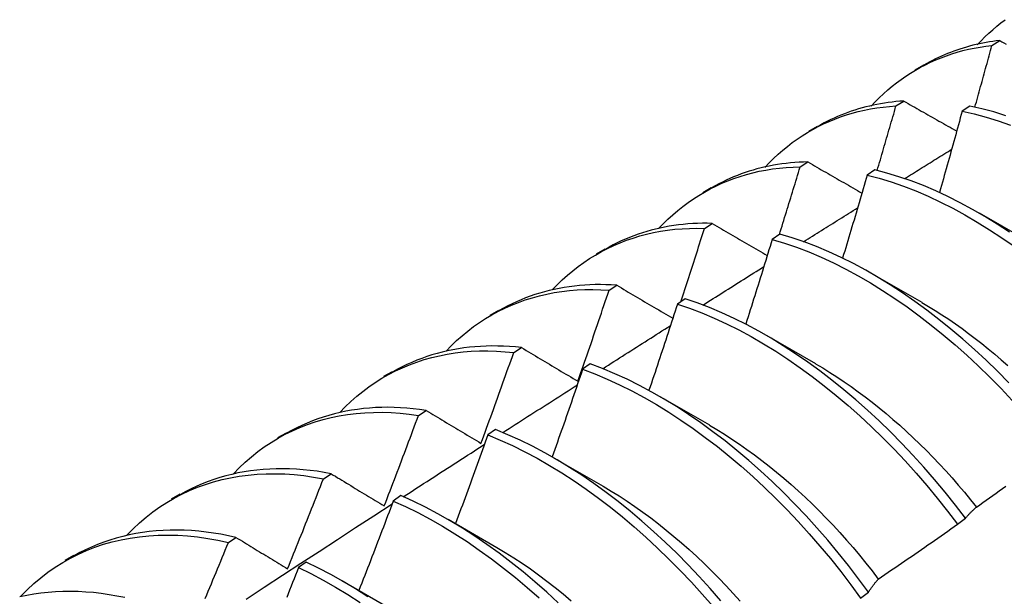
# Model space of a CAD drawing. Header units: inches. Extents: x 17 to 237, y 17 to 149.
# Tile 104 of 115: x 211.747 to 212.069, y 103.184 to 103.373. Entities that reach past the tile are written whole.
import ezdxf

# ---------------------------------------------------------------- set-up
doc = ezdxf.new("R2010")
doc.units = ezdxf.units.IN
doc.header["$MEASUREMENT"] = 0
doc.layers.add('Visible Edges(ANSI)', color=7, linetype='Continuous', lineweight=25)

msp = doc.modelspace()

# ---------------------------------------------------------------- linework, layer by layer
at = {"layer": 'Visible Edges(ANSI)'}
for p, q in [((212.06535, 103.36434), (212.06789, 103.36594)), ((212.04019, 103.35637), (212.043, 103.358)), ((212.03391, 103.34452), (212.03645, 103.34612)), ((212.05812, 103.34447), (212.0556, 103.34279)), ((212.00539, 103.33628), (212.00821, 103.3379)), ((212.00253, 103.32454), (212.00507, 103.32616)), ((212.02699, 103.32357), (212.02448, 103.32187)), ((211.9706, 103.31619), (211.97341, 103.31781)), ((212.06118, 103.30951), (212.07719, 103.3003)), ((211.9712, 103.3044), (211.97373, 103.30604)), ((211.9959, 103.30251), (211.99339, 103.3008)), ((211.9358, 103.2961), (211.93861, 103.29772)), ((212.02638, 103.28942), (212.04239, 103.28021)), ((211.93992, 103.28412), (211.94245, 103.28576)), ((211.96483, 103.28131), (211.96232, 103.27959)), ((211.901, 103.27601), (211.90381, 103.27763)), ((211.99158, 103.26933), (212.00759, 103.26011)), ((211.90869, 103.26368), (211.91121, 103.26533)), ((211.93378, 103.25996), (211.93128, 103.25823)), ((211.8662, 103.25592), (211.86901, 103.25754)), ((211.95678, 103.24924), (211.97279, 103.24002)), ((211.87749, 103.24308), (211.88001, 103.24475)), ((211.8314, 103.23583), (211.83421, 103.23745)), ((211.90275, 103.23846), (211.90025, 103.23672)), ((211.92198, 103.22915), (211.938, 103.21993)), ((211.84633, 103.22234), (211.84885, 103.22402)), ((211.7966, 103.21574), (211.79941, 103.21736)), ((211.87174, 103.21682), (211.86923, 103.21506)), ((211.88718, 103.20906), (211.9032, 103.19984)), ((212.05409, 103.20746), (212.05665, 103.20941)), ((211.81521, 103.20144), (211.81772, 103.20314)), ((211.7618, 103.19564), (211.76462, 103.19727)), ((211.84073, 103.19503), (211.83823, 103.19327)), ((211.85239, 103.18897), (211.8684, 103.17975)), ((212.0223, 103.18323), (212.02487, 103.18519))]:
    msp.add_line(p, q, dxfattribs=at)
at = {"layer": 'Visible Edges(ANSI)', "flags": 128}
for points in [[(212.06056, 103.36457), (212.06178, 103.36586), (212.06302, 103.36711), (212.06429, 103.36833), (212.0656, 103.3695), (212.06692, 103.37064), (212.06828, 103.37173), (212.06966, 103.37278)], [(212.06789, 103.36594), (212.06676, 103.36581), (212.06564, 103.36566), (212.06453, 103.36549), (212.06343, 103.36531), (212.06233, 103.3651), (212.06124, 103.36488), (212.06016, 103.36464), (212.05909, 103.36438), (212.05802, 103.36411), (212.05697, 103.36381), (212.05592, 103.3635), (212.05488, 103.36317), (212.05385, 103.36282), (212.05283, 103.36246), (212.05181, 103.36208), (212.05081, 103.36168), (212.04981, 103.36126), (212.04882, 103.36083), (212.04784, 103.36038), (212.04687, 103.35991), (212.04591, 103.35943), (212.04496, 103.35892), (212.04402, 103.35841), (212.04309, 103.35787)], [(212.06789, 103.36594), (212.06859, 103.36554), (212.0693, 103.36515), (212.07, 103.36475)], [(212.02576, 103.34448), (212.02707, 103.34586), (212.02841, 103.34721), (212.02979, 103.3485), (212.0312, 103.34975), (212.03264, 103.35096), (212.03411, 103.35211), (212.03562, 103.35322), (212.03715, 103.35428), (212.03871, 103.3553), (212.0403, 103.35626), (212.04192, 103.35717), (212.04357, 103.35804), (212.04524, 103.35885), (212.04694, 103.35961), (212.04867, 103.36032), (212.05042, 103.36098), (212.0522, 103.36159), (212.05401, 103.36215), (212.05584, 103.36265), (212.0577, 103.36309), (212.05957, 103.36349), (212.06148, 103.36383), (212.0634, 103.36411), (212.06535, 103.36434)], [(212.05977, 103.34412), (212.06001, 103.34496), (212.06025, 103.34581), (212.06048, 103.34665), (212.06072, 103.34749), (212.06095, 103.34833), (212.06119, 103.34918), (212.06142, 103.35002), (212.06165, 103.35086), (212.06189, 103.35171), (212.06212, 103.35255), (212.06235, 103.35339), (212.06259, 103.35423), (212.06282, 103.35508), (212.06305, 103.35592), (212.06328, 103.35676), (212.06351, 103.3576), (212.06374, 103.35844), (212.06397, 103.35929), (212.0642, 103.36013), (212.06443, 103.36097), (212.06466, 103.36181), (212.06489, 103.36266), (212.06512, 103.3635), (212.06535, 103.36434)], [(212.03645, 103.34612), (212.03516, 103.34603), (212.03389, 103.34592), (212.03262, 103.34579), (212.03136, 103.34563), (212.03011, 103.34545), (212.02887, 103.34524), (212.02763, 103.34502), (212.02641, 103.34477), (212.0252, 103.34449), (212.024, 103.3442), (212.02281, 103.34388), (212.02163, 103.34354), (212.02046, 103.34318), (212.01929, 103.34279), (212.01815, 103.34239), (212.01701, 103.34196), (212.01588, 103.34151), (212.01476, 103.34104), (212.01365, 103.34055), (212.01256, 103.34003), (212.01148, 103.3395), (212.01041, 103.33894), (212.00935, 103.33836), (212.0083, 103.33776)], [(212.03645, 103.34612), (212.03717, 103.34572), (212.03789, 103.34531), (212.0386, 103.3449), (212.03932, 103.34449), (212.04004, 103.34408), (212.04076, 103.34367), (212.04148, 103.34326), (212.0422, 103.34285), (212.04292, 103.34245), (212.04365, 103.34204), (212.04437, 103.34163), (212.04509, 103.34122), (212.04581, 103.34081), (212.04654, 103.3404), (212.04726, 103.33999), (212.04799, 103.33958), (212.04872, 103.33916), (212.04944, 103.33875), (212.05017, 103.33834), (212.0509, 103.33793), (212.05163, 103.33752), (212.05235, 103.33711), (212.05308, 103.3367), (212.05381, 103.33629)], [(211.99095, 103.32439), (211.99236, 103.32587), (211.99381, 103.3273), (211.99529, 103.32868), (211.99681, 103.33), (211.99836, 103.33128), (211.99995, 103.33249), (212.00158, 103.33365), (212.00324, 103.33476), (212.00493, 103.33581), (212.00665, 103.3368), (212.00841, 103.33774), (212.0102, 103.33862), (212.01202, 103.33944), (212.01387, 103.34021), (212.01575, 103.34091), (212.01766, 103.34156), (212.0196, 103.34214), (212.02156, 103.34267), (212.02356, 103.34313), (212.02558, 103.34353), (212.02762, 103.34387), (212.02969, 103.34415), (212.03179, 103.34437), (212.03391, 103.34452)], [(212.02775, 103.32338), (212.02802, 103.32426), (212.02828, 103.32514), (212.02854, 103.32602), (212.0288, 103.3269), (212.02906, 103.32778), (212.02931, 103.32866), (212.02957, 103.32954), (212.02983, 103.33043), (212.03009, 103.33131), (212.03035, 103.33219), (212.0306, 103.33307), (212.03086, 103.33395), (212.03112, 103.33483), (212.03137, 103.33571), (212.03163, 103.33659), (212.03188, 103.33747), (212.03214, 103.33835), (212.03239, 103.33923), (212.03265, 103.34011), (212.0329, 103.34099), (212.03316, 103.34187), (212.03341, 103.34275), (212.03366, 103.34364), (212.03391, 103.34452)], [(212.0556, 103.34279), (212.0553, 103.34168), (212.05499, 103.34057), (212.05469, 103.33946), (212.05438, 103.33836), (212.05408, 103.33725), (212.05377, 103.33614), (212.05347, 103.33503), (212.05316, 103.33392), (212.05285, 103.33282), (212.05254, 103.33171), (212.05224, 103.3306), (212.05193, 103.32949), (212.05162, 103.32839), (212.05131, 103.32728), (212.051, 103.32617), (212.05068, 103.32506), (212.05037, 103.32395), (212.05006, 103.32285), (212.04975, 103.32174), (212.04943, 103.32063), (212.04912, 103.31952), (212.0488, 103.31841), (212.04849, 103.31731), (212.04817, 103.3162)], [(212.0556, 103.34279), (212.05951, 103.3419), (212.06345, 103.34084), (212.06742, 103.3396), (212.07142, 103.3382)], [(212.06993, 103.34132), (212.06596, 103.34255), (212.06202, 103.3436), (212.05812, 103.34447)], [(212.03674, 103.32072), (212.03738, 103.32112), (212.03802, 103.32152), (212.03866, 103.32192), (212.0393, 103.32232), (212.03995, 103.32272), (212.04059, 103.32312), (212.04123, 103.32352), (212.04187, 103.32392), (212.04252, 103.32432), (212.04316, 103.32472), (212.0438, 103.32512), (212.04444, 103.32552), (212.04509, 103.32591), (212.04573, 103.32631), (212.04637, 103.32671), (212.04701, 103.32711), (212.04765, 103.32751), (212.0483, 103.32791), (212.04894, 103.32831), (212.04958, 103.32871), (212.05023, 103.3291), (212.05087, 103.3295), (212.05151, 103.3299), (212.05215, 103.3303)], [(212.00507, 103.32616), (212.00362, 103.32612), (212.00218, 103.32606), (212.00075, 103.32597), (211.99933, 103.32585), (211.99792, 103.3257), (211.99652, 103.32552), (211.99514, 103.32531), (211.99377, 103.32508), (211.9924, 103.32482), (211.99105, 103.32453), (211.98972, 103.32421), (211.98839, 103.32387), (211.98708, 103.3235), (211.98578, 103.3231), (211.98449, 103.32267), (211.98321, 103.32222), (211.98195, 103.32174), (211.9807, 103.32124), (211.97947, 103.32071), (211.97825, 103.32015), (211.97704, 103.31957), (211.97585, 103.31896), (211.97467, 103.31832), (211.9735, 103.31766)], [(212.00507, 103.32616), (212.0058, 103.32573), (212.00653, 103.32531), (212.00726, 103.32489), (212.00799, 103.32447), (212.00872, 103.32405), (212.00946, 103.32362), (212.01019, 103.3232), (212.01093, 103.32278), (212.01166, 103.32236), (212.0124, 103.32193), (212.01313, 103.32151), (212.01387, 103.32108), (212.01461, 103.32066), (212.01535, 103.32024), (212.01609, 103.31981), (212.01683, 103.31939), (212.01757, 103.31896), (212.01831, 103.31854), (212.01905, 103.31811), (212.01979, 103.31769), (212.02054, 103.31726), (212.02128, 103.31683), (212.02202, 103.31641), (212.02277, 103.31598)], [(211.95614, 103.30431), (211.95765, 103.30589), (211.9592, 103.3074), (211.96078, 103.30886), (211.96242, 103.31025), (211.96409, 103.31159), (211.9658, 103.31286), (211.96755, 103.31407), (211.96934, 103.31522), (211.97116, 103.3163), (211.97302, 103.31732), (211.97492, 103.31828), (211.97686, 103.31917), (211.97882, 103.31999), (211.98083, 103.32075), (211.98286, 103.32144), (211.98493, 103.32206), (211.98703, 103.32262), (211.98915, 103.3231), (211.99131, 103.32352), (211.9935, 103.32387), (211.99572, 103.32414), (211.99796, 103.32434), (212.00023, 103.32448), (212.00253, 103.32454)], [(211.99572, 103.30239), (211.99601, 103.30331), (211.9963, 103.30424), (211.99659, 103.30516), (211.99688, 103.30608), (211.99716, 103.307), (211.99745, 103.30793), (211.99773, 103.30885), (211.99802, 103.30977), (211.99831, 103.31069), (211.99859, 103.31162), (211.99887, 103.31254), (211.99916, 103.31346), (211.99944, 103.31439), (211.99973, 103.31531), (212.00001, 103.31623), (212.00029, 103.31715), (212.00057, 103.31808), (212.00085, 103.319), (212.00113, 103.31992), (212.00141, 103.32084), (212.00169, 103.32177), (212.00197, 103.32269), (212.00225, 103.32361), (212.00253, 103.32454)], [(212.0711, 103.30317), (212.06709, 103.30579), (212.06306, 103.30827), (212.05903, 103.3106), (212.05499, 103.31278), (212.05095, 103.31481), (212.04692, 103.31669), (212.0429, 103.3184), (212.03889, 103.31995), (212.0349, 103.32133), (212.03093, 103.32253), (212.02699, 103.32357)], [(212.02448, 103.32187), (212.02415, 103.32074), (212.02382, 103.3196), (212.02349, 103.31847), (212.02316, 103.31734), (212.02283, 103.3162), (212.0225, 103.31507), (212.02217, 103.31394), (212.02184, 103.3128), (212.02151, 103.31167), (212.02117, 103.31054), (212.02084, 103.30941), (212.0205, 103.30827), (212.02017, 103.30714), (212.01983, 103.30601), (212.0195, 103.30487), (212.01916, 103.30374), (212.01882, 103.30261), (212.01848, 103.30147), (212.01814, 103.30034), (212.01781, 103.29921), (212.01747, 103.29807), (212.01712, 103.29694), (212.01678, 103.29581), (212.01644, 103.29467)], [(212.02448, 103.32187), (212.02842, 103.32082), (212.03239, 103.3196), (212.03638, 103.31821), (212.04039, 103.31665), (212.04441, 103.31493), (212.04845, 103.31304), (212.05249, 103.311), (212.05652, 103.30881), (212.06056, 103.30646), (212.06458, 103.30397), (212.0686, 103.30134), (212.07259, 103.29856)], [(212.00363, 103.30004), (212.00437, 103.3005), (212.00511, 103.30097), (212.00585, 103.30143), (212.00658, 103.30189), (212.00732, 103.30235), (212.00806, 103.30282), (212.0088, 103.30328), (212.00954, 103.30374), (212.01027, 103.3042), (212.01101, 103.30467), (212.01175, 103.30513), (212.01249, 103.30559), (212.01323, 103.30605), (212.01396, 103.30652), (212.0147, 103.30698), (212.01544, 103.30744), (212.01618, 103.3079), (212.01692, 103.30836), (212.01766, 103.30882), (212.0184, 103.30929), (212.01913, 103.30975), (212.01987, 103.31021), (212.02061, 103.31067), (212.02135, 103.31113)], [(211.92133, 103.28423), (211.92293, 103.2859), (211.92458, 103.2875), (211.92628, 103.28904), (211.92802, 103.2905), (211.92981, 103.2919), (211.93165, 103.29323), (211.93352, 103.29448), (211.93544, 103.29567), (211.9374, 103.29678), (211.93941, 103.29782), (211.94145, 103.29879), (211.94353, 103.29968), (211.94565, 103.3005), (211.9478, 103.30124), (211.95, 103.30191), (211.95222, 103.3025), (211.95449, 103.30302), (211.95678, 103.30345), (211.95911, 103.30381), (211.96147, 103.30409), (211.96386, 103.30429), (211.96628, 103.30441), (211.96873, 103.30445), (211.9712, 103.3044)], [(211.97373, 103.30604), (211.97212, 103.30607), (211.97051, 103.30606), (211.96892, 103.30603), (211.96734, 103.30596), (211.96577, 103.30585), (211.96422, 103.30571), (211.96268, 103.30553), (211.96115, 103.30533), (211.95963, 103.30509), (211.95813, 103.30481), (211.95664, 103.3045), (211.95517, 103.30416), (211.95371, 103.30379), (211.95227, 103.30338), (211.95084, 103.30294), (211.94943, 103.30247), (211.94803, 103.30197), (211.94665, 103.30143), (211.94528, 103.30086), (211.94394, 103.30027), (211.9426, 103.29963), (211.94129, 103.29897), (211.93999, 103.29828), (211.93871, 103.29756)], [(211.96339, 103.28032), (211.96372, 103.28133), (211.96405, 103.28233), (211.96438, 103.28333), (211.96471, 103.28433), (211.96504, 103.28534), (211.96537, 103.28634), (211.9657, 103.28734), (211.96603, 103.28835), (211.96636, 103.28935), (211.96668, 103.29035), (211.96701, 103.29136), (211.96733, 103.29236), (211.96766, 103.29336), (211.96798, 103.29437), (211.96831, 103.29537), (211.96863, 103.29637), (211.96896, 103.29738), (211.96928, 103.29838), (211.9696, 103.29938), (211.96992, 103.30039), (211.97024, 103.30139), (211.97056, 103.3024), (211.97088, 103.3034), (211.9712, 103.3044)], [(211.97373, 103.30604), (211.97448, 103.3056), (211.97522, 103.30517), (211.97597, 103.30473), (211.97671, 103.3043), (211.97746, 103.30386), (211.9782, 103.30342), (211.97895, 103.30299), (211.9797, 103.30255), (211.98045, 103.30211), (211.9812, 103.30168), (211.98195, 103.30124), (211.9827, 103.3008), (211.98345, 103.30037), (211.98421, 103.29993), (211.98496, 103.29949), (211.98571, 103.29905), (211.98647, 103.29861), (211.98722, 103.29817), (211.98798, 103.29773), (211.98874, 103.29729), (211.98949, 103.29685), (211.99025, 103.29641), (211.99101, 103.29597), (211.99177, 103.29553)], [(211.99339, 103.3008), (211.99303, 103.29965), (211.99268, 103.29849), (211.99232, 103.29733), (211.99197, 103.29618), (211.99161, 103.29502), (211.99126, 103.29387), (211.9909, 103.29271), (211.99054, 103.29155), (211.99018, 103.2904), (211.98982, 103.28924), (211.98946, 103.28808), (211.9891, 103.28693), (211.98874, 103.28577), (211.98838, 103.28462), (211.98801, 103.28346), (211.98765, 103.2823), (211.98729, 103.28115), (211.98692, 103.27999), (211.98656, 103.27884), (211.98619, 103.27768), (211.98583, 103.27652), (211.98546, 103.27537), (211.98509, 103.27421), (211.98472, 103.27306)], [(211.99339, 103.3008), (211.99735, 103.2996), (212.00135, 103.29822), (212.00535, 103.29668), (212.00938, 103.29496), (212.01341, 103.29309), (212.01745, 103.29106), (212.02149, 103.28887), (212.02552, 103.28653), (212.02955, 103.28404), (212.03356, 103.28141), (212.03755, 103.27865), (212.04152, 103.27574), (212.04547, 103.2727), (212.04938, 103.26954), (212.05326, 103.26625), (212.0571, 103.26284), (212.06089, 103.25931), (212.06464, 103.25566), (212.06833, 103.25191), (212.07196, 103.24805)], [(212.07086, 103.25382), (212.06717, 103.25757), (212.06342, 103.2612), (212.05962, 103.26472), (212.05578, 103.26813), (212.0519, 103.27141), (212.04798, 103.27456), (212.04404, 103.27759), (212.04006, 103.28048), (212.03606, 103.28324), (212.03205, 103.28586), (212.02803, 103.28833), (212.02399, 103.29066), (212.01995, 103.29284), (212.01592, 103.29486), (212.01188, 103.29672), (212.00786, 103.29842), (212.00385, 103.29996), (211.99986, 103.30132), (211.9959, 103.30251)], [(211.97067, 103.27927), (211.9715, 103.2798), (211.97233, 103.28033), (211.97316, 103.28085), (211.974, 103.28138), (211.97483, 103.2819), (211.97566, 103.28243), (211.97649, 103.28296), (211.97733, 103.28348), (211.97816, 103.28401), (211.97899, 103.28453), (211.97982, 103.28506), (211.98065, 103.28558), (211.98149, 103.28611), (211.98232, 103.28663), (211.98315, 103.28716), (211.98398, 103.28768), (211.98482, 103.28821), (211.98565, 103.28873), (211.98648, 103.28926), (211.98731, 103.28978), (211.98815, 103.29031), (211.98898, 103.29083), (211.98981, 103.29135), (211.99064, 103.29188)], [(211.88652, 103.26416), (211.88822, 103.26592), (211.88997, 103.26761), (211.89178, 103.26922), (211.89363, 103.27075), (211.89554, 103.27221), (211.8975, 103.27358), (211.8995, 103.27488), (211.90156, 103.2761), (211.90366, 103.27724), (211.9058, 103.27829), (211.90799, 103.27926), (211.91022, 103.28016), (211.91249, 103.28096), (211.91481, 103.28168), (211.91716, 103.28232), (211.91955, 103.28287), (211.92198, 103.28334), (211.92445, 103.28372), (211.92694, 103.28401), (211.92948, 103.28421), (211.93204, 103.28432), (211.93464, 103.28434), (211.93727, 103.28428), (211.93992, 103.28412)], [(211.94245, 103.28576), (211.94066, 103.28587), (211.93889, 103.28594), (211.93713, 103.28597), (211.93539, 103.28596), (211.93366, 103.28591), (211.93194, 103.28581), (211.93024, 103.28568), (211.92856, 103.2855), (211.92688, 103.28529), (211.92523, 103.28504), (211.92359, 103.28475), (211.92197, 103.28441), (211.92036, 103.28404), (211.91877, 103.28363), (211.9172, 103.28319), (211.91565, 103.2827), (211.91412, 103.28218), (211.9126, 103.28162), (211.9111, 103.28102), (211.90962, 103.28038), (211.90817, 103.2797), (211.90673, 103.27899), (211.90531, 103.27825), (211.90391, 103.27746)], [(211.9297, 103.25432), (211.93014, 103.25556), (211.93057, 103.2568), (211.93101, 103.25804), (211.93144, 103.25928), (211.93187, 103.26052), (211.9323, 103.26176), (211.93273, 103.263), (211.93316, 103.26424), (211.93359, 103.26548), (211.93402, 103.26672), (211.93445, 103.26797), (211.93487, 103.26921), (211.9353, 103.27045), (211.93572, 103.27169), (211.93615, 103.27293), (211.93657, 103.27418), (211.93699, 103.27542), (211.93741, 103.27666), (211.93783, 103.2779), (211.93825, 103.27915), (211.93867, 103.28039), (211.93909, 103.28163), (211.93951, 103.28287), (211.93992, 103.28412)], [(211.94245, 103.28576), (211.9432, 103.28531), (211.94396, 103.28487), (211.94472, 103.28442), (211.94548, 103.28397), (211.94624, 103.28352), (211.947, 103.28307), (211.94776, 103.28262), (211.94852, 103.28217), (211.94928, 103.28172), (211.95005, 103.28127), (211.95081, 103.28082), (211.95158, 103.28037), (211.95234, 103.27992), (211.95311, 103.27947), (211.95388, 103.27902), (211.95464, 103.27857), (211.95541, 103.27811), (211.95618, 103.27766), (211.95695, 103.27721), (211.95772, 103.27675), (211.9585, 103.2763), (211.95927, 103.27585), (211.96004, 103.27539), (211.96082, 103.27494)], [(212.05665, 103.20941), (212.05337, 103.21373), (212.05001, 103.21796), (212.04657, 103.2221), (212.04306, 103.22615), (212.03948, 103.2301), (212.03584, 103.23394), (212.03214, 103.23768), (212.02839, 103.24131), (212.02459, 103.24483), (212.02075, 103.24823), (212.01686, 103.2515), (212.01295, 103.25466), (212.009, 103.25768), (212.00502, 103.26057), (212.00103, 103.26332), (211.99701, 103.26593), (211.99299, 103.2684), (211.98895, 103.27072), (211.98492, 103.27289), (211.98088, 103.2749), (211.97685, 103.27675), (211.97283, 103.27844), (211.96882, 103.27996), (211.96483, 103.28131)], [(211.96232, 103.27959), (211.96194, 103.27841), (211.96156, 103.27723), (211.96118, 103.27606), (211.9608, 103.27488), (211.96041, 103.2737), (211.96003, 103.27252), (211.95965, 103.27135), (211.95926, 103.27017), (211.95888, 103.26899), (211.95849, 103.26781), (211.9581, 103.26664), (211.95772, 103.26546), (211.95733, 103.26428), (211.95694, 103.26311), (211.95655, 103.26193), (211.95616, 103.26075), (211.95577, 103.25958), (211.95538, 103.2584), (211.95498, 103.25722), (211.95459, 103.25605), (211.9542, 103.25487), (211.9538, 103.25369), (211.95341, 103.25252), (211.95301, 103.25134)], [(211.96232, 103.27959), (211.96631, 103.27823), (211.97032, 103.2767), (211.97434, 103.275), (211.97837, 103.27313), (211.98241, 103.27111), (211.98645, 103.26893), (211.99048, 103.2666), (211.99451, 103.26412), (211.99852, 103.2615), (212.00251, 103.25873), (212.00649, 103.25583), (212.01043, 103.2528), (212.01435, 103.24964), (212.01823, 103.24635), (212.02207, 103.24294), (212.02586, 103.23942), (212.02961, 103.23578), (212.0333, 103.23203), (212.03694, 103.22818), (212.04051, 103.22422), (212.04402, 103.22017), (212.04745, 103.21602), (212.05081, 103.21178), (212.05409, 103.20746)], [(212.04238, 103.28012), (212.04459, 103.27882), (212.04679, 103.27746), (212.04899, 103.27606), (212.05118, 103.27461), (212.05337, 103.27311), (212.05555, 103.27156), (212.05772, 103.26996), (212.05988, 103.26833), (212.06203, 103.26664), (212.06417, 103.26491), (212.0663, 103.26314), (212.06841, 103.26133), (212.07051, 103.25947)], [(211.93784, 103.25842), (211.93876, 103.25901), (211.93969, 103.2596), (211.94061, 103.26019), (211.94154, 103.26078), (211.94246, 103.26137), (211.94339, 103.26196), (211.94431, 103.26255), (211.94524, 103.26314), (211.94616, 103.26373), (211.94709, 103.26431), (211.94801, 103.2649), (211.94894, 103.26549), (211.94986, 103.26608), (211.95079, 103.26667), (211.95171, 103.26726), (211.95264, 103.26784), (211.95356, 103.26843), (211.95449, 103.26902), (211.95541, 103.26961), (211.95634, 103.27019), (211.95727, 103.27078), (211.95819, 103.27137), (211.95912, 103.27196), (211.96004, 103.27254)], [(211.91121, 103.26533), (211.90925, 103.26554), (211.90731, 103.26569), (211.90539, 103.2658), (211.90347, 103.26585), (211.90158, 103.26586), (211.8997, 103.26583), (211.89784, 103.26574), (211.89599, 103.26561), (211.89416, 103.26544), (211.89235, 103.26521), (211.89056, 103.26494), (211.88878, 103.26463), (211.88703, 103.26427), (211.88529, 103.26386), (211.88358, 103.26341), (211.88188, 103.26292), (211.88021, 103.26238), (211.87855, 103.26179), (211.87692, 103.26116), (211.87531, 103.26049), (211.87373, 103.25977), (211.87216, 103.25902), (211.87062, 103.25821), (211.86911, 103.25737)], [(211.91121, 103.26533), (211.91197, 103.26488), (211.91273, 103.26442), (211.91349, 103.26397), (211.91426, 103.26351), (211.91502, 103.26306), (211.91579, 103.2626), (211.91655, 103.26214), (211.91732, 103.26169), (211.91809, 103.26123), (211.91886, 103.26077), (211.91963, 103.26031), (211.9204, 103.25985), (211.92117, 103.25939), (211.92194, 103.25893), (211.92271, 103.25847), (211.92349, 103.25801), (211.92426, 103.25755), (211.92504, 103.25709), (211.92581, 103.25663), (211.92659, 103.25617), (211.92737, 103.25571), (211.92814, 103.25524), (211.92892, 103.25478), (211.9297, 103.25432)], [(211.85171, 103.24408), (211.8535, 103.24594), (211.85536, 103.24771), (211.85727, 103.2494), (211.85924, 103.251), (211.86127, 103.25251), (211.86335, 103.25393), (211.86549, 103.25527), (211.86768, 103.25652), (211.86992, 103.25767), (211.87221, 103.25874), (211.87455, 103.25971), (211.87693, 103.26059), (211.87936, 103.26138), (211.88183, 103.26207), (211.88435, 103.26267), (211.88691, 103.26318), (211.88951, 103.26358), (211.89214, 103.26389), (211.89481, 103.26411), (211.89752, 103.26422), (211.90027, 103.26424), (211.90304, 103.26415), (211.90585, 103.26396), (211.90869, 103.26368)], [(211.89797, 103.23395), (211.89843, 103.23519), (211.89888, 103.23642), (211.89934, 103.23766), (211.89979, 103.2389), (211.90024, 103.24014), (211.9007, 103.24137), (211.90115, 103.24261), (211.9016, 103.24385), (211.90205, 103.24509), (211.90249, 103.24633), (211.90294, 103.24756), (211.90339, 103.2488), (211.90383, 103.25004), (211.90428, 103.25128), (211.90472, 103.25252), (211.90517, 103.25376), (211.90561, 103.255), (211.90605, 103.25624), (211.90649, 103.25748), (211.90693, 103.25872), (211.90737, 103.25996), (211.90781, 103.2612), (211.90825, 103.26244), (211.90869, 103.26368)], [(211.93128, 103.25823), (211.93087, 103.25703), (211.93046, 103.25583), (211.93005, 103.25464), (211.92964, 103.25344), (211.92923, 103.25224), (211.92882, 103.25105), (211.92841, 103.24985), (211.928, 103.24865), (211.92759, 103.24746), (211.92717, 103.24626), (211.92676, 103.24507), (211.92634, 103.24387), (211.92593, 103.24268), (211.92551, 103.24148), (211.9251, 103.24029), (211.92468, 103.23909), (211.92426, 103.2379), (211.92384, 103.2367), (211.92342, 103.23551), (211.923, 103.23431), (211.92258, 103.23312), (211.92216, 103.23192), (211.92174, 103.23073), (211.92131, 103.22953)], [(211.93128, 103.25823), (211.93528, 103.25671), (211.93931, 103.25502), (211.94334, 103.25317), (211.94737, 103.25116), (211.95141, 103.24899), (211.95545, 103.24667), (211.95947, 103.2442), (211.96348, 103.24158), (211.96748, 103.23882), (211.97145, 103.23592), (211.9754, 103.2329), (211.97932, 103.22974), (211.9832, 103.22646), (211.98704, 103.22305), (211.99084, 103.21953), (211.99459, 103.2159), (211.99828, 103.21215), (212.00192, 103.2083), (212.0055, 103.20435), (212.00901, 103.20031), (212.01245, 103.19617), (212.01581, 103.19194), (212.0191, 103.18762), (212.0223, 103.18323)], [(212.02487, 103.18519), (212.02166, 103.18958), (212.01837, 103.19389), (212.015, 103.19811), (212.01156, 103.20224), (212.00804, 103.20628), (212.00446, 103.21022), (212.00081, 103.21406), (211.99711, 103.2178), (211.99336, 103.22143), (211.98956, 103.22494), (211.98571, 103.22833), (211.98183, 103.23161), (211.97791, 103.23475), (211.97396, 103.23777), (211.96999, 103.24066), (211.96599, 103.2434), (211.96198, 103.24601), (211.95795, 103.24847), (211.95392, 103.25078), (211.94988, 103.25294), (211.94584, 103.25494), (211.94181, 103.25678), (211.93779, 103.25845), (211.93378, 103.25996)], [(212.00758, 103.26004), (212.00992, 103.25865), (212.01226, 103.25721), (212.01459, 103.25571), (212.01692, 103.25416), (212.01924, 103.25255), (212.02155, 103.25089), (212.02385, 103.24917), (212.02614, 103.24741), (212.02842, 103.24559), (212.03068, 103.24373), (212.03293, 103.24182), (212.03516, 103.23986), (212.03738, 103.23786), (212.03957, 103.23581), (212.04175, 103.23371), (212.04391, 103.23158), (212.04604, 103.2294), (212.04815, 103.22718), (212.05024, 103.22492), (212.0523, 103.22262), (212.05434, 103.22028), (212.05634, 103.21791), (212.05832, 103.2155), (212.06027, 103.21306)], [(211.90513, 103.23749), (211.90614, 103.23814), (211.90716, 103.23879), (211.90818, 103.23945), (211.90919, 103.2401), (211.91021, 103.24075), (211.91123, 103.24141), (211.91225, 103.24206), (211.91326, 103.24271), (211.91428, 103.24336), (211.9153, 103.24402), (211.91632, 103.24467), (211.91733, 103.24532), (211.91835, 103.24597), (211.91937, 103.24662), (211.92039, 103.24727), (211.9214, 103.24793), (211.92242, 103.24858), (211.92344, 103.24923), (211.92446, 103.24988), (211.92547, 103.25053), (211.92649, 103.25118), (211.92751, 103.25183), (211.92853, 103.25248), (211.92954, 103.25313)], [(211.88001, 103.24475), (211.87788, 103.24506), (211.87577, 103.24531), (211.87367, 103.2455), (211.87159, 103.24564), (211.86953, 103.24573), (211.86749, 103.24576), (211.86546, 103.24573), (211.86345, 103.24565), (211.86146, 103.24552), (211.85949, 103.24534), (211.85754, 103.2451), (211.85561, 103.24481), (211.8537, 103.24446), (211.85182, 103.24407), (211.84996, 103.24362), (211.84812, 103.24312), (211.8463, 103.24256), (211.84451, 103.24196), (211.84274, 103.24131), (211.841, 103.2406), (211.83929, 103.23985), (211.8376, 103.23904), (211.83594, 103.23818), (211.83431, 103.23728)], [(211.8169, 103.22401), (211.81879, 103.22596), (211.82074, 103.22782), (211.82277, 103.22958), (211.82485, 103.23124), (211.827, 103.23281), (211.82921, 103.23428), (211.83148, 103.23565), (211.83381, 103.23692), (211.83619, 103.23809), (211.83863, 103.23916), (211.84112, 103.24013), (211.84366, 103.24099), (211.84625, 103.24176), (211.84888, 103.24241), (211.85157, 103.24297), (211.85429, 103.24341), (211.85706, 103.24375), (211.85987, 103.24399), (211.86272, 103.24411), (211.86561, 103.24413), (211.86853, 103.24403), (211.87148, 103.24383), (211.87447, 103.24351), (211.87749, 103.24308)], [(211.86628, 103.21345), (211.86676, 103.21469), (211.86723, 103.21592), (211.86771, 103.21715), (211.86818, 103.21838), (211.86865, 103.21962), (211.86913, 103.22085), (211.8696, 103.22208), (211.87007, 103.22332), (211.87054, 103.22455), (211.87101, 103.22579), (211.87148, 103.22702), (211.87194, 103.22826), (211.87241, 103.22949), (211.87288, 103.23072), (211.87334, 103.23196), (211.87381, 103.23319), (211.87427, 103.23443), (211.87473, 103.23567), (211.87519, 103.2369), (211.87565, 103.23814), (211.87611, 103.23937), (211.87657, 103.24061), (211.87703, 103.24185), (211.87749, 103.24308)], [(211.88001, 103.24475), (211.88075, 103.24431), (211.88149, 103.24386), (211.88223, 103.24342), (211.88297, 103.24297), (211.88371, 103.24252), (211.88446, 103.24207), (211.8852, 103.24163), (211.88594, 103.24118), (211.88669, 103.24073), (211.88744, 103.24028), (211.88818, 103.23983), (211.88893, 103.23938), (211.88968, 103.23893), (211.89043, 103.23848), (211.89118, 103.23803), (211.89193, 103.23758), (211.89269, 103.23713), (211.89344, 103.23667), (211.89419, 103.23622), (211.89495, 103.23577), (211.8957, 103.23531), (211.89646, 103.23486), (211.89722, 103.23441), (211.89797, 103.23395)], [(211.97278, 103.23996), (211.97526, 103.23849), (211.97773, 103.23696), (211.9802, 103.23536), (211.98266, 103.2337), (211.98511, 103.23199), (211.98755, 103.23021), (211.98998, 103.22837), (211.9924, 103.22648), (211.9948, 103.22453), (211.99719, 103.22253), (211.99955, 103.22048), (212.0019, 103.21837), (212.00423, 103.21621), (212.00654, 103.21401), (212.00883, 103.21175), (212.01109, 103.20945), (212.01332, 103.20711), (212.01553, 103.20471), (212.01771, 103.20228), (212.01986, 103.1998), (212.02198, 103.19729), (212.02406, 103.19473), (212.02612, 103.19214), (212.02813, 103.1895)], [(211.90025, 103.23672), (211.89981, 103.2355), (211.89938, 103.23429), (211.89894, 103.23308), (211.89851, 103.23187), (211.89807, 103.23065), (211.89763, 103.22944), (211.89719, 103.22823), (211.89675, 103.22702), (211.89631, 103.22581), (211.89587, 103.2246), (211.89543, 103.22339), (211.89499, 103.22217), (211.89454, 103.22096), (211.8941, 103.21975), (211.89366, 103.21854), (211.89321, 103.21733), (211.89277, 103.21612), (211.89232, 103.21491), (211.89187, 103.2137), (211.89142, 103.21249), (211.89097, 103.21128), (211.89052, 103.21007), (211.89007, 103.20886), (211.88962, 103.20765)], [(211.90025, 103.23672), (211.90427, 103.23505), (211.9083, 103.23321), (211.91234, 103.23121), (211.91638, 103.22905), (211.92041, 103.22674), (211.92444, 103.22427), (211.92845, 103.22166), (211.93244, 103.21891), (211.93642, 103.21602), (211.94036, 103.213), (211.94428, 103.20984), (211.94816, 103.20656), (211.95201, 103.20316), (211.95581, 103.19965), (211.95956, 103.19602), (211.96326, 103.19228), (211.9669, 103.18843), (211.97048, 103.18449), (211.974, 103.18045)], [(211.97654, 103.18238), (211.97302, 103.18641), (211.96944, 103.19035), (211.96579, 103.19419), (211.96209, 103.19792), (211.95833, 103.20154), (211.95453, 103.20505), (211.95068, 103.20844), (211.9468, 103.21171), (211.94288, 103.21485), (211.93893, 103.21787), (211.93495, 103.22075), (211.93096, 103.22349), (211.92694, 103.22609), (211.92292, 103.22854), (211.91888, 103.23084), (211.91484, 103.23299), (211.91081, 103.23498), (211.90678, 103.2368), (211.90275, 103.23846)], [(211.87253, 103.21646), (211.87364, 103.21718), (211.87474, 103.2179), (211.87585, 103.21862), (211.87696, 103.21933), (211.87807, 103.22005), (211.87918, 103.22077), (211.88029, 103.22148), (211.8814, 103.2222), (211.88251, 103.22292), (211.88362, 103.22363), (211.88473, 103.22435), (211.88584, 103.22507), (211.88695, 103.22578), (211.88806, 103.2265), (211.88917, 103.22721), (211.89028, 103.22793), (211.89139, 103.22865), (211.8925, 103.22936), (211.89361, 103.23008), (211.89472, 103.23079), (211.89583, 103.23151), (211.89694, 103.23222), (211.89805, 103.23293), (211.89916, 103.23365)], [(211.78209, 103.20394), (211.78407, 103.20599), (211.78613, 103.20793), (211.78826, 103.20976), (211.79047, 103.21149), (211.79274, 103.21311), (211.79508, 103.21462), (211.79748, 103.21602), (211.79995, 103.21731), (211.80248, 103.21849), (211.80506, 103.21956), (211.8077, 103.22052), (211.8104, 103.22136), (211.81315, 103.22209), (211.81596, 103.2227), (211.81881, 103.2232), (211.8217, 103.22358), (211.82465, 103.22384), (211.82763, 103.22399), (211.83066, 103.22402), (211.83372, 103.22392), (211.83682, 103.22371), (211.83996, 103.22337), (211.84313, 103.22292), (211.84633, 103.22234)], [(211.84885, 103.22402), (211.84655, 103.22444), (211.84426, 103.2248), (211.842, 103.22509), (211.83975, 103.22532), (211.83751, 103.22549), (211.8353, 103.2256), (211.83311, 103.22564), (211.83093, 103.22563), (211.82878, 103.22555), (211.82665, 103.22541), (211.82454, 103.22521), (211.82245, 103.22495), (211.82039, 103.22462), (211.81836, 103.22424), (211.81634, 103.2238), (211.81436, 103.2233), (211.8124, 103.22274), (211.81047, 103.22212), (211.80857, 103.22145), (211.80669, 103.22071), (211.80485, 103.21992), (211.80303, 103.21907), (211.80125, 103.21816), (211.7995, 103.2172)], [(211.84885, 103.22402), (211.84956, 103.22358), (211.85028, 103.22315), (211.851, 103.22271), (211.85172, 103.22228), (211.85244, 103.22184), (211.85316, 103.2214), (211.85388, 103.22096), (211.85461, 103.22053), (211.85533, 103.22009), (211.85605, 103.21965), (211.85678, 103.21921), (211.8575, 103.21877), (211.85823, 103.21833), (211.85896, 103.21789), (211.85969, 103.21745), (211.86042, 103.21701), (211.86115, 103.21656), (211.86188, 103.21612), (211.86261, 103.21568), (211.86334, 103.21523), (211.86407, 103.21479), (211.86481, 103.21434), (211.86554, 103.2139), (211.86628, 103.21345)], [(211.83461, 103.19283), (211.83511, 103.19406), (211.83561, 103.19528), (211.83611, 103.19651), (211.8366, 103.19774), (211.8371, 103.19897), (211.83759, 103.20019), (211.83808, 103.20142), (211.83857, 103.20265), (211.83907, 103.20388), (211.83956, 103.20511), (211.84004, 103.20634), (211.84053, 103.20757), (211.84102, 103.2088), (211.84151, 103.21003), (211.84199, 103.21126), (211.84248, 103.21249), (211.84296, 103.21372), (211.84345, 103.21495), (211.84393, 103.21618), (211.84441, 103.21741), (211.84489, 103.21864), (211.84537, 103.21987), (211.84585, 103.22111), (211.84633, 103.22234)], [(211.93798, 103.21989), (211.9406, 103.21833), (211.94321, 103.21671), (211.94581, 103.21501), (211.9484, 103.21325), (211.95098, 103.21142), (211.95356, 103.20953), (211.95611, 103.20757), (211.95865, 103.20554), (211.96118, 103.20346), (211.96369, 103.20132), (211.96617, 103.19912), (211.96864, 103.19686), (211.97108, 103.19455), (211.9735, 103.19218), (211.97589, 103.18976), (211.97825, 103.18729), (211.98058, 103.18477), (211.98288, 103.18221)], [(212.06027, 103.21306), (212.06134, 103.21382), (212.06241, 103.21458), (212.06348, 103.21535), (212.06455, 103.21611), (212.06562, 103.21688), (212.06669, 103.21765), (212.06776, 103.21841), (212.06883, 103.21918), (212.06989, 103.21995)], [(211.9233, 103.18166), (211.9195, 103.18516), (211.91565, 103.18855), (211.91177, 103.19182), (211.90785, 103.19496), (211.90389, 103.19796), (211.89992, 103.20084), (211.89592, 103.20357), (211.89191, 103.20616), (211.88788, 103.20861), (211.88385, 103.2109), (211.87981, 103.21303), (211.87577, 103.21501), (211.87174, 103.21682)], [(211.82103, 103.18293), (211.827, 103.18684), (211.83298, 103.19075), (211.83896, 103.19465), (211.84494, 103.19855), (211.85093, 103.20245), (211.85691, 103.20634), (211.86289, 103.21022), (211.86888, 103.2141)], [(211.86923, 103.21506), (211.86877, 103.21384), (211.86831, 103.21262), (211.86785, 103.21139), (211.86739, 103.21017), (211.86692, 103.20895), (211.86646, 103.20773), (211.86599, 103.2065), (211.86553, 103.20528), (211.86506, 103.20406), (211.86459, 103.20284), (211.86412, 103.20162), (211.86365, 103.20039), (211.86318, 103.19917), (211.86271, 103.19795), (211.86224, 103.19673), (211.86177, 103.19551), (211.8613, 103.19429), (211.86082, 103.19307), (211.86035, 103.19185), (211.85987, 103.19063), (211.8594, 103.18941), (211.85892, 103.18819), (211.85844, 103.18697), (211.85797, 103.18575)], [(211.86923, 103.21506), (211.87327, 103.21324), (211.8773, 103.21125), (211.88134, 103.20911), (211.88538, 103.2068), (211.8894, 103.20435), (211.89341, 103.20175), (211.89741, 103.199), (211.90138, 103.19612), (211.90533, 103.1931), (211.90925, 103.18995), (211.91313, 103.18668), (211.91698, 103.18328)], [(212.05665, 103.20941), (212.0568, 103.20958), (212.05694, 103.20974), (212.05709, 103.2099), (212.05724, 103.21007), (212.05738, 103.21023), (212.05753, 103.21038), (212.05768, 103.21054), (212.05783, 103.2107), (212.05798, 103.21085), (212.05812, 103.21101), (212.05827, 103.21116), (212.05842, 103.21131), (212.05858, 103.21147), (212.05873, 103.21162), (212.05888, 103.21177), (212.05903, 103.21191), (212.05918, 103.21206), (212.05934, 103.21221), (212.05949, 103.21235), (212.05965, 103.21249), (212.0598, 103.21264), (212.05996, 103.21278), (212.06011, 103.21292), (212.06027, 103.21306)], [(212.02813, 103.1895), (212.02922, 103.19024), (212.03031, 103.19098), (212.0314, 103.19172), (212.03249, 103.19246), (212.03357, 103.1932), (212.03466, 103.19394), (212.03574, 103.19468), (212.03683, 103.19543), (212.03791, 103.19617), (212.03899, 103.19692), (212.04008, 103.19766), (212.04116, 103.19841), (212.04224, 103.19916), (212.04332, 103.19991), (212.0444, 103.20066), (212.04548, 103.20141), (212.04656, 103.20216), (212.04764, 103.20292), (212.04871, 103.20367), (212.04979, 103.20443), (212.05087, 103.20518), (212.05194, 103.20594), (212.05301, 103.2067), (212.05409, 103.20746)], [(211.74728, 103.18387), (211.74936, 103.18601), (211.75152, 103.18803), (211.75376, 103.18994), (211.75608, 103.19173), (211.75848, 103.1934), (211.76095, 103.19495), (211.76349, 103.19638), (211.76609, 103.19768), (211.76877, 103.19887), (211.77151, 103.19993), (211.77431, 103.20087), (211.77716, 103.20169), (211.78008, 103.20237), (211.78305, 103.20294), (211.78607, 103.20337), (211.78914, 103.20368), (211.79226, 103.20386), (211.79542, 103.20391), (211.79863, 103.20383), (211.80187, 103.20361), (211.80515, 103.20327), (211.80847, 103.20279), (211.81182, 103.20219), (211.81521, 103.20144)], [(211.81772, 103.20314), (211.81525, 103.20368), (211.81279, 103.20416), (211.81035, 103.20457), (211.80793, 103.2049), (211.80552, 103.20516), (211.80314, 103.20536), (211.80078, 103.20548), (211.79844, 103.20553), (211.79612, 103.20551), (211.79383, 103.20543), (211.79156, 103.20527), (211.78931, 103.20505), (211.78709, 103.20475), (211.7849, 103.20439), (211.78274, 103.20397), (211.78061, 103.20347), (211.7785, 103.20291), (211.77643, 103.20228), (211.77439, 103.20158), (211.77238, 103.20082), (211.77041, 103.19999), (211.76847, 103.1991), (211.76656, 103.19814), (211.76469, 103.19712)], [(211.80762, 103.18307), (211.80813, 103.18429), (211.80864, 103.18551), (211.80915, 103.18674), (211.80966, 103.18796), (211.81017, 103.18919), (211.81068, 103.19041), (211.81118, 103.19164), (211.81169, 103.19286), (211.81219, 103.19409), (211.8127, 103.19531), (211.8132, 103.19654), (211.8137, 103.19776), (211.81421, 103.19899), (211.81471, 103.20021), (211.81521, 103.20144)], [(211.81772, 103.20314), (211.81841, 103.20271), (211.81911, 103.20229), (211.81981, 103.20186), (211.8205, 103.20144), (211.8212, 103.20101), (211.8219, 103.20058), (211.8226, 103.20016), (211.8233, 103.19973), (211.824, 103.1993), (211.8247, 103.19887), (211.8254, 103.19845), (211.82611, 103.19802), (211.82681, 103.19759), (211.82752, 103.19716), (211.82822, 103.19673), (211.82893, 103.19629), (211.82964, 103.19586), (211.83035, 103.19543), (211.83106, 103.195), (211.83177, 103.19457), (211.83248, 103.19413), (211.83319, 103.1937), (211.8339, 103.19326), (211.83461, 103.19283)], [(211.90319, 103.19981), (211.90594, 103.19817), (211.90868, 103.19646), (211.91142, 103.19467), (211.91414, 103.1928), (211.91686, 103.19085), (211.91956, 103.18884), (211.92224, 103.18675), (211.92491, 103.1846), (211.92755, 103.18238)], [(211.86089, 103.18366), (211.85687, 103.18624), (211.85285, 103.18867), (211.84881, 103.19095), (211.84477, 103.19307), (211.84073, 103.19503)], [(211.83823, 103.19327), (211.83774, 103.19204), (211.83726, 103.19081), (211.83677, 103.18958), (211.83628, 103.18835), (211.83579, 103.18712), (211.8353, 103.1859), (211.83481, 103.18467), (211.83432, 103.18344)], [(211.83823, 103.19327), (211.84227, 103.19129), (211.84631, 103.18916), (211.85034, 103.18687), (211.85437, 103.18443), (211.85838, 103.18183)], [(212.02487, 103.18519), (212.025, 103.18538), (212.02513, 103.18557), (212.02526, 103.18576), (212.02539, 103.18595), (212.02553, 103.18614), (212.02566, 103.18633), (212.02579, 103.18651), (212.02593, 103.1867), (212.02606, 103.18688), (212.02619, 103.18707), (212.02633, 103.18725), (212.02647, 103.18743), (212.0266, 103.18761), (212.02674, 103.18778), (212.02688, 103.18796), (212.02701, 103.18814), (212.02715, 103.18831), (212.02729, 103.18849), (212.02743, 103.18866), (212.02757, 103.18883), (212.02771, 103.189), (212.02785, 103.18917), (212.02799, 103.18934), (212.02813, 103.1895)], [(211.78134, 103.1834), (211.77873, 103.18392), (211.77614, 103.18437), (211.77356, 103.18474), (211.77101, 103.18503), (211.76848, 103.18524), (211.76597, 103.18537), (211.76348, 103.18542), (211.76102, 103.18539), (211.75859, 103.18529), (211.75619, 103.18511), (211.75381, 103.18485), (211.75146, 103.18452), (211.74915, 103.18411), (211.74686, 103.18362)]]:
    msp.add_lwpolyline(points, dxfattribs=at)

doc.saveas('drawing.dxf')
